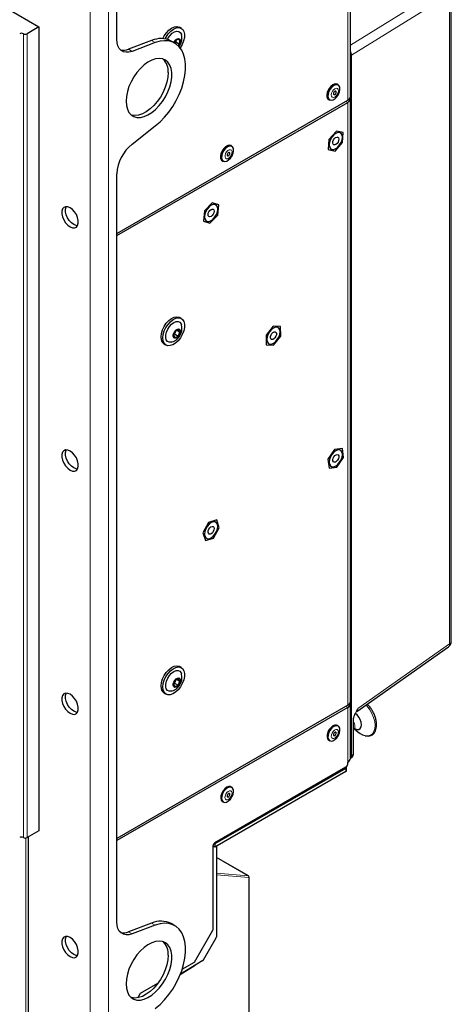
# Paper-space layout 'Blatt2' of a CAD drawing. Header units: millimetres. Extents: x 5 to 418, y 2 to 292.
# Tile 66 of 68: x 312 to 354, y 108 to 203. Entities that reach past the tile are written whole.
import ezdxf

# ---------------------------------------------------------------- set-up
doc = ezdxf.new("R2010")
doc.units = ezdxf.units.MM

psp = doc.layouts.new('Blatt2')

# ---------------------------------------------------------------- linework, layer by layer
at = {"color": 7, "linetype": 'Continuous', "lineweight": 25}
for p, q in [((256.601, 235.362), (314.23, 202.093)), ((344.256, 195.364), (344.256, 223.168)), ((321.743, 200.897), (321.743, 208.065)), ((353.991, 142.793), (353.991, 205.459)), ((314.23, 202.093), (313.081, 201.43)), ((314.23, 202.093), (314.23, 124.522)), ((327.961, 201.951), (327.784, 202.053)), ((325.097, 200.773), (322.851, 199.934)), ((325.451, 200.569), (323.204, 199.73)), ((327.337, 200.524), (326.983, 200.728)), ((327.556, 200.87), (327.276, 200.565)), ((327.276, 200.565), (327.276, 200.559)), ((327.418, 200.639), (327.321, 200.533)), ((327.365, 200.662), (327.418, 200.639)), ((327.426, 200.728), (327.418, 200.639)), ((327.418, 200.639), (327.772, 200.435)), ((327.804, 200.805), (327.556, 200.87)), ((327.772, 200.435), (327.804, 200.805)), ((327.645, 200.296), (327.772, 200.435)), ((343.082, 196.48), (342.994, 196.531)), ((321.743, 182.159), (344, 195.007)), ((321.743, 181.955), (344, 194.803)), ((342.167, 195.123), (342.177, 195.117)), ((342.177, 195.117), (342.266, 195.066)), ((344.256, 136.982), (344.256, 195.16)), ((323.204, 190.773), (325.451, 192.528)), ((342.914, 192.042), (342.186, 191.221)), ((343.578, 191.899), (342.914, 192.042)), ((342.186, 191.221), (342.123, 190.257)), ((343.515, 190.934), (343.578, 191.899)), ((332.829, 190.561), (332.74, 190.612)), ((342.123, 190.257), (342.787, 190.113)), ((342.787, 190.113), (343.515, 190.934)), ((331.924, 189.198), (332.013, 189.147)), ((321.743, 115.731), (321.743, 187.92)), ((330.191, 184.338), (330.084, 183.353)), ((330.937, 185.123), (330.191, 184.338)), ((331.575, 184.923), (330.937, 185.123)), ((331.468, 183.939), (331.575, 184.923)), ((330.723, 183.154), (331.468, 183.939)), ((330.084, 183.353), (330.723, 183.154)), ((327.961, 173.944), (327.784, 174.046)), ((336.828, 173.222), (336.136, 172.345)), ((337.532, 173.175), (336.828, 173.222)), ((337.544, 172.251), (337.532, 173.175)), ((327.388, 172.731), (327.218, 172.338)), ((327.218, 172.338), (327.355, 172.1)), ((327.307, 172.459), (327.26, 172.435)), ((327.281, 172.484), (327.307, 172.459)), ((327.434, 172.754), (327.307, 172.459)), ((327.307, 172.459), (327.66, 172.255)), ((327.355, 172.1), (327.66, 172.255)), ((327.693, 172.885), (327.388, 172.731)), ((327.546, 172.811), (327.83, 172.647)), ((327.66, 172.255), (327.83, 172.647)), ((327.83, 172.647), (327.693, 172.885)), ((336.136, 172.345), (336.148, 171.421)), ((336.852, 171.374), (337.544, 172.251)), ((326.309, 171.491), (326.486, 171.389)), ((336.148, 171.421), (336.852, 171.374)), ((342.736, 161.313), (342.102, 160.372)), ((343.485, 161.399), (342.736, 161.313)), ((343.599, 160.543), (343.485, 161.399)), ((342.102, 160.372), (342.217, 159.516)), ((342.965, 159.602), (343.599, 160.543)), ((342.217, 159.516), (342.965, 159.602)), ((330.59, 154.269), (330.043, 153.269)), ((331.377, 154.518), (330.59, 154.269)), ((331.616, 153.767), (331.377, 154.518)), ((330.043, 153.269), (330.283, 152.518)), ((331.069, 152.767), (331.616, 153.767)), ((330.283, 152.518), (331.069, 152.767)), ((344.87, 136.039), (353.726, 142.283)), ((327.961, 140.261), (327.784, 140.363)), ((327.388, 139.048), (327.218, 138.656)), ((327.307, 138.777), (327.26, 138.753)), ((327.281, 138.801), (327.307, 138.777)), ((327.434, 139.072), (327.307, 138.777)), ((327.307, 138.777), (327.66, 138.572)), ((327.693, 139.203), (327.388, 139.048)), ((327.546, 139.128), (327.83, 138.965)), ((327.66, 138.572), (327.83, 138.965)), ((327.83, 138.965), (327.693, 139.203)), ((326.309, 137.808), (326.486, 137.706)), ((327.218, 138.656), (327.355, 138.418)), ((327.355, 138.418), (327.66, 138.572)), ((344, 136.624), (321.743, 123.776)), ((344, 136.42), (321.743, 123.572)), ((344.256, 131.511), (344.256, 136.778)), ((344.548, 131.937), (344.548, 135.143)), ((343.082, 134.627), (342.994, 134.678)), ((344.548, 134.196), (344.628, 134.301)), ((344.683, 134.345), (344.8, 134.23)), ((342.177, 133.264), (342.266, 133.213)), ((344, 130.95), (344, 131.154)), ((344.261, 131.519), (344.397, 131.609)), ((343.823, 130.643), (331.183, 123.347)), ((343.823, 130.541), (331.183, 123.245)), ((343.823, 130.235), (331.183, 122.938)), ((343.896, 130.337), (343.896, 130.643)), ((332.829, 128.708), (332.74, 128.759)), ((331.924, 127.345), (332.013, 127.294)), ((314.23, 124.522), (313.081, 123.859)), ((313.232, 104.476), (313.232, 123.945)), ((331.007, 123.04), (331.007, 114.916)), ((331.183, 122.938), (331.007, 123.04)), ((331.183, 123.245), (331.111, 123.287)), ((331.183, 123.245), (331.183, 122.938)), ((331.339, 123.028), (331.339, 114.276)), ((334.429, 120.161), (331.339, 121.945)), ((334.492, 100.797), (334.492, 120.053)), ((325.097, 115.608), (322.851, 114.768)), ((325.451, 115.404), (323.204, 114.564)), ((327.337, 115.359), (326.983, 115.563)), ((329.239, 111.854), (331.007, 114.916)), ((330.088, 112.053), (331.313, 114.189)), ((327.862, 110.661), (329.281, 111.538)), ((330.027, 111.988), (327.874, 110.69)), ((328.045, 111.165), (329.239, 111.854)), ((324.024, 108.844), (325.708, 109.816)), ((323.771, 108.406), (324.024, 108.844))]:
    psp.add_line(p, q, dxfattribs=at)
at = {"color": 7, "linetype": 'Continuous', "lineweight": 18}
for p, q in [((344, 222.81), (344, 195.007)), ((319.18, 86.145), (319.18, 208.626)), ((320.948, 86.15), (320.948, 208.621)), ((344.256, 200.322), (353.374, 205.973)), ((353.83, 205.217), (344.379, 199.359)), ((353.83, 142.552), (353.83, 205.217)), ((312.728, 201.43), (312.728, 123.859)), ((313.081, 201.43), (313.081, 123.859)), ((325.097, 200.773), (325.451, 200.569)), ((322.851, 199.934), (323.204, 199.73)), ((344.307, 131.797), (344.307, 199.358)), ((344.379, 199.359), (344.379, 131.798)), ((343.823, 194.905), (344, 194.803)), ((344, 136.624), (344, 194.803)), ((344.992, 136.321), (353.83, 142.552)), ((343.823, 136.522), (344, 136.42)), ((344, 136.42), (344, 131.154)), ((344.516, 131.888), (344.516, 135.095)), ((344.379, 131.798), (344.516, 131.888)), ((343.823, 130.235), (343.823, 130.541)), ((312.975, 104.119), (312.975, 123.822)), ((334.411, 120.167), (331.339, 121.94)), ((331.339, 120.415), (334.411, 120.167)), ((334.457, 120.003), (331.339, 120.255)), ((334.457, 100.746), (334.457, 120.003)), ((325.097, 115.608), (325.451, 115.404)), ((322.851, 114.768), (323.204, 114.564))]:
    psp.add_line(p, q, dxfattribs=at)
at = {"color": 7, "linetype": 'Continuous', "lineweight": 25, "flags": 128}
for points in [[(326.186, 200.959), (326.317, 201.215), (326.525, 201.518), (326.766, 201.774), (327.025, 201.967), (327.285, 202.086), (327.53, 202.122), (327.745, 202.073), (327.784, 202.053)], [(326.399, 200.935), (326.494, 201.113), (326.702, 201.416), (326.943, 201.672), (327.202, 201.865), (327.462, 201.984), (327.707, 202.02), (327.921, 201.971), (328.092, 201.841), (328.209, 201.638), (328.263, 201.374), (328.252, 201.066), (328.176, 200.734), (328.041, 200.397), (327.854, 200.078), (327.841, 200.06)], [(326.617, 200.885), (326.692, 201.023), (326.874, 201.274), (327.084, 201.476), (327.305, 201.614), (327.52, 201.675), (327.71, 201.655), (327.861, 201.556), (327.961, 201.385), (327.968, 201.365)], [(323.204, 199.73), (322.907, 199.65), (322.627, 199.639), (322.375, 199.697), (322.157, 199.823), (321.98, 200.013), (321.85, 200.26), (321.77, 200.558), (321.743, 200.897)], [(325.451, 192.528), (325.907, 192.921), (326.345, 193.371), (326.755, 193.872), (327.132, 194.413), (327.468, 194.986), (327.758, 195.58), (327.997, 196.186), (328.179, 196.791), (328.303, 197.386), (328.365, 197.959), (328.365, 198.502), (328.303, 199.003), (328.179, 199.456), (327.997, 199.85), (327.758, 200.18), (327.468, 200.44), (327.132, 200.624), (326.755, 200.731), (326.345, 200.757), (325.907, 200.703), (325.451, 200.569)], [(327.24, 200.58), (327.302, 200.689), (327.424, 200.834), (327.561, 200.927), (327.693, 200.956), (327.799, 200.916), (327.863, 200.812), (327.876, 200.66), (327.835, 200.485), (327.747, 200.311), (327.698, 200.245)], [(322.627, 194.918), (322.659, 194.505), (322.754, 194.141), (322.908, 193.836), (323.118, 193.598), (323.377, 193.436), (323.679, 193.352), (324.013, 193.351), (324.372, 193.431), (324.743, 193.59), (325.118, 193.825), (325.484, 194.128), (325.832, 194.49), (326.151, 194.901), (326.432, 195.349), (326.668, 195.822), (326.851, 196.305), (326.975, 196.785), (327.039, 197.249), (327.039, 197.681), (326.975, 198.071), (326.851, 198.407), (326.668, 198.68), (326.432, 198.881), (326.151, 199.004), (325.832, 199.047), (325.484, 199.007), (325.118, 198.887), (324.743, 198.689), (324.372, 198.42), (324.013, 198.086), (323.679, 197.698), (323.377, 197.267), (323.118, 196.804), (322.908, 196.325), (322.754, 195.841), (322.659, 195.368), (322.627, 194.918)], [(326.693, 197.674), (326.661, 197.224), (326.567, 196.751), (326.413, 196.267), (326.203, 195.788), (325.943, 195.325), (325.642, 194.894), (325.307, 194.506), (324.949, 194.172), (324.577, 193.903), (324.203, 193.705), (323.836, 193.585), (323.489, 193.545), (323.17, 193.588), (323.108, 193.607)], [(343.116, 196.457), (343.028, 196.549), (342.872, 196.599), (342.684, 196.566), (342.487, 196.451), (342.299, 196.269), (342.143, 196.039), (342.035, 195.785), (341.986, 195.535), (342.003, 195.317), (342.082, 195.154), (342.216, 195.063), (342.303, 195.048)], [(342.994, 196.531), (342.933, 196.557), (342.764, 196.561), (342.576, 196.485), (342.389, 196.337), (342.224, 196.134), (342.097, 195.897), (342.024, 195.653), (342.011, 195.427), (342.061, 195.243), (342.167, 195.123)], [(342.256, 195.072), (342.407, 195.028), (342.588, 195.064), (342.778, 195.177), (342.957, 195.355), (343.105, 195.578), (343.206, 195.822), (343.25, 196.061), (343.231, 196.268), (343.152, 196.422), (343.021, 196.506), (342.852, 196.51), (342.665, 196.434), (342.478, 196.286), (342.312, 196.083), (342.186, 195.846), (342.112, 195.602), (342.099, 195.375), (342.149, 195.192), (342.256, 195.072)], [(342.666, 195.561), (342.708, 195.551), (342.759, 195.567), (342.81, 195.606), (342.854, 195.664), (342.883, 195.73), (342.895, 195.794), (342.886, 195.848), (342.858, 195.883), (342.816, 195.893), (342.766, 195.877), (342.715, 195.837), (342.671, 195.78), (342.641, 195.714), (342.63, 195.649), (342.639, 195.595), (342.666, 195.561)], [(342.851, 190.343), (343.047, 190.492), (343.225, 190.699), (343.365, 190.943), (343.456, 191.2), (343.487, 191.445), (343.456, 191.654), (343.365, 191.807), (343.225, 191.888), (343.047, 191.89), (342.851, 191.813), (342.654, 191.663), (342.477, 191.456), (342.336, 191.212), (342.245, 190.955), (342.214, 190.71), (342.245, 190.501), (342.336, 190.348), (342.477, 190.267), (342.654, 190.265), (342.851, 190.343)], [(342.725, 191.309), (342.835, 191.405), (342.948, 191.451), (343.046, 191.441), (343.114, 191.375), (343.142, 191.263), (343.126, 191.124), (343.067, 190.977), (342.976, 190.846), (342.866, 190.75), (342.753, 190.704), (342.655, 190.715), (342.587, 190.781), (342.559, 190.892), (342.576, 191.031), (342.634, 191.178), (342.725, 191.309)], [(332.863, 190.538), (332.775, 190.63), (332.618, 190.68), (332.431, 190.647), (332.233, 190.532), (332.046, 190.35), (331.89, 190.12), (331.782, 189.866), (331.733, 189.616), (331.75, 189.398), (331.829, 189.235), (331.963, 189.144), (332.05, 189.129)], [(332.74, 190.612), (332.683, 190.637), (332.515, 190.642), (332.327, 190.568), (332.14, 190.422), (331.974, 190.22), (331.846, 189.983), (331.772, 189.739), (331.758, 189.512), (331.806, 189.327), (331.912, 189.206), (331.924, 189.198)], [(332.521, 189.255), (332.7, 189.432), (332.849, 189.654), (332.952, 189.898), (332.996, 190.137), (332.979, 190.346), (332.901, 190.501), (332.771, 190.586), (332.603, 190.591), (332.415, 190.517), (332.228, 190.371), (332.062, 190.169), (331.935, 189.932), (331.86, 189.687), (331.846, 189.461), (331.894, 189.276), (332, 189.155), (332.151, 189.109), (332.331, 189.144), (332.521, 189.255)], [(332.532, 189.665), (332.58, 189.715), (332.618, 189.778), (332.639, 189.844), (332.64, 189.905), (332.621, 189.95), (332.585, 189.972), (332.538, 189.969), (332.486, 189.94), (332.438, 189.891), (332.401, 189.828), (332.38, 189.761), (332.379, 189.701), (332.397, 189.656), (332.433, 189.633), (332.481, 189.637), (332.532, 189.665)], [(317.236, 182.803), (317.46, 182.711), (317.666, 182.7), (317.837, 182.773), (317.959, 182.922), (318.023, 183.136), (318.023, 183.398), (317.959, 183.685), (317.837, 183.976), (317.666, 184.246), (317.46, 184.473), (317.236, 184.64), (317.012, 184.732), (316.806, 184.743), (316.634, 184.67), (316.512, 184.521), (316.448, 184.307), (316.448, 184.045), (316.512, 183.758), (316.634, 183.467), (316.806, 183.197), (317.012, 182.969), (317.236, 182.803)], [(317.589, 183.007), (317.365, 183.174), (317.159, 183.401), (316.988, 183.671), (316.866, 183.962), (316.802, 184.249), (316.802, 184.511), (316.866, 184.725), (316.878, 184.748)], [(330.83, 183.403), (331.026, 183.553), (331.204, 183.76), (331.345, 184.003), (331.435, 184.26), (331.466, 184.506), (331.435, 184.715), (331.345, 184.867), (331.204, 184.949), (331.026, 184.951), (330.83, 184.873), (330.633, 184.724), (330.456, 184.517), (330.315, 184.273), (330.225, 184.016), (330.193, 183.771), (330.225, 183.562), (330.315, 183.409), (330.456, 183.328), (330.633, 183.326), (330.83, 183.403)], [(330.719, 184.386), (330.83, 184.475), (330.942, 184.514), (331.036, 184.495), (331.1, 184.422), (331.121, 184.306), (331.099, 184.164), (331.036, 184.018), (330.941, 183.891), (330.829, 183.801), (330.718, 183.763), (330.623, 183.781), (330.56, 183.854), (330.538, 183.97), (330.561, 184.112), (330.624, 184.258), (330.719, 184.386)], [(317.946, 182.899), (317.813, 182.915), (317.589, 183.007)], [(326.309, 171.491), (326.272, 171.515), (326.123, 171.676), (326.031, 171.906), (326.004, 172.191), (326.042, 172.511), (326.143, 172.848), (326.301, 173.18), (326.506, 173.486), (326.745, 173.747), (327.002, 173.946), (327.263, 174.071), (327.51, 174.115), (327.728, 174.074), (327.784, 174.046)], [(326.647, 171.33), (326.449, 171.413), (326.3, 171.574), (326.208, 171.804), (326.181, 172.089), (326.219, 172.409), (326.32, 172.746), (326.478, 173.078), (326.683, 173.384), (326.922, 173.645), (327.179, 173.844), (327.44, 173.969), (327.687, 174.013), (327.905, 173.971), (328.08, 173.848), (328.201, 173.651), (328.261, 173.392), (328.255, 173.087), (328.185, 172.755), (328.055, 172.418), (327.872, 172.097), (327.648, 171.811), (327.398, 171.579), (327.137, 171.416), (326.881, 171.331), (326.647, 171.33)], [(326.993, 171.675), (326.794, 171.669), (326.628, 171.744), (326.511, 171.894), (326.452, 172.106), (326.455, 172.364), (326.521, 172.646), (326.643, 172.929), (326.813, 173.192), (327.015, 173.411), (327.235, 173.571), (327.454, 173.657), (327.654, 173.663), (327.819, 173.588), (327.936, 173.438), (327.968, 173.356)], [(327.329, 172.04), (327.231, 172.095), (327.178, 172.212), (327.177, 172.371), (327.229, 172.548), (327.327, 172.717), (327.454, 172.852), (327.592, 172.933), (327.72, 172.946), (327.817, 172.89), (327.871, 172.774), (327.871, 172.615), (327.819, 172.437), (327.721, 172.268), (327.594, 172.133), (327.456, 172.053), (327.329, 172.04)], [(336.84, 171.563), (337.037, 171.712), (337.214, 171.919), (337.355, 172.163), (337.445, 172.42), (337.477, 172.665), (337.445, 172.874), (337.355, 173.027), (337.214, 173.108), (337.037, 173.11), (336.84, 173.033), (336.644, 172.883), (336.466, 172.676), (336.325, 172.433), (336.235, 172.175), (336.204, 171.93), (336.235, 171.721), (336.325, 171.569), (336.466, 171.487), (336.644, 171.485), (336.84, 171.563)], [(336.691, 172.501), (336.798, 172.607), (336.912, 172.666), (337.014, 172.669), (337.091, 172.615), (337.129, 172.513), (337.123, 172.379), (337.074, 172.232), (336.99, 172.095), (336.883, 171.989), (336.769, 171.93), (336.666, 171.927), (336.59, 171.98), (336.552, 172.082), (336.557, 172.217), (336.606, 172.364), (336.691, 172.501)], [(317.236, 159.327), (317.46, 159.235), (317.666, 159.225), (317.837, 159.297), (317.959, 159.447), (318.023, 159.661), (318.023, 159.922), (317.959, 160.21), (317.837, 160.5), (317.666, 160.77), (317.46, 160.998), (317.236, 161.165), (317.012, 161.257), (316.806, 161.267), (316.634, 161.195), (316.512, 161.045), (316.448, 160.831), (316.448, 160.57), (316.512, 160.282), (316.634, 159.991), (316.806, 159.721), (317.012, 159.494), (317.236, 159.327)], [(317.589, 159.531), (317.365, 159.698), (317.159, 159.926), (316.988, 160.196), (316.866, 160.486), (316.802, 160.774), (316.802, 161.035), (316.866, 161.249), (316.878, 161.273)], [(342.851, 161.192), (342.654, 161.043), (342.477, 160.836), (342.336, 160.592), (342.245, 160.335), (342.214, 160.09), (342.245, 159.881), (342.336, 159.728), (342.477, 159.647), (342.654, 159.645), (342.851, 159.722), (343.047, 159.872), (343.225, 160.079), (343.365, 160.323), (343.456, 160.58), (343.487, 160.825), (343.456, 161.034), (343.365, 161.187), (343.225, 161.268), (343.047, 161.27), (342.851, 161.192)], [(342.67, 160.618), (342.772, 160.736), (342.885, 160.812), (342.994, 160.833), (343.08, 160.798), (343.131, 160.71), (343.14, 160.584), (343.105, 160.439), (343.031, 160.297), (342.929, 160.179), (342.816, 160.103), (342.708, 160.081), (342.621, 160.117), (342.57, 160.204), (342.561, 160.33), (342.596, 160.476), (342.67, 160.618)], [(317.946, 159.423), (317.813, 159.439), (317.589, 159.531)], [(330.83, 154.253), (330.633, 154.103), (330.456, 153.896), (330.315, 153.653), (330.225, 153.396), (330.193, 153.151), (330.225, 152.941), (330.315, 152.789), (330.456, 152.707), (330.633, 152.705), (330.83, 152.783), (331.026, 152.933), (331.204, 153.139), (331.345, 153.383), (331.435, 153.64), (331.466, 153.885), (331.435, 154.094), (331.345, 154.247), (331.204, 154.328), (331.026, 154.33), (330.83, 154.253)], [(330.615, 153.623), (330.708, 153.753), (330.818, 153.848), (330.931, 153.892), (331.028, 153.88), (331.095, 153.812), (331.121, 153.7), (331.104, 153.56), (331.044, 153.413), (330.952, 153.283), (330.841, 153.188), (330.729, 153.144), (330.632, 153.156), (330.565, 153.224), (330.538, 153.336), (330.556, 153.476), (330.615, 153.623)], [(326.309, 137.808), (326.272, 137.832), (326.123, 137.994), (326.031, 138.224), (326.004, 138.508), (326.042, 138.829), (326.143, 139.166), (326.301, 139.498), (326.506, 139.804), (326.745, 140.064), (327.002, 140.264), (327.263, 140.389), (327.51, 140.432), (327.728, 140.391), (327.784, 140.363)], [(326.647, 137.647), (326.449, 137.73), (326.3, 137.892), (326.208, 138.122), (326.181, 138.406), (326.219, 138.727), (326.32, 139.064), (326.478, 139.396), (326.683, 139.701), (326.922, 139.962), (327.179, 140.162), (327.44, 140.287), (327.687, 140.33), (327.905, 140.289), (328.08, 140.166), (328.201, 139.969), (328.261, 139.709), (328.255, 139.404), (328.185, 139.073), (328.055, 138.736), (327.872, 138.415), (327.648, 138.129), (327.398, 137.897), (327.137, 137.734), (326.881, 137.649), (326.647, 137.647)], [(326.993, 137.993), (326.794, 137.987), (326.628, 138.062), (326.511, 138.212), (326.452, 138.424), (326.455, 138.681), (326.521, 138.963), (326.643, 139.247), (326.813, 139.509), (327.015, 139.729), (327.235, 139.889), (327.454, 139.975), (327.654, 139.981), (327.819, 139.906), (327.936, 139.756), (327.968, 139.673)], [(327.329, 138.357), (327.231, 138.413), (327.178, 138.529), (327.177, 138.688), (327.229, 138.866), (327.327, 139.035), (327.454, 139.17), (327.592, 139.25), (327.72, 139.263), (327.817, 139.208), (327.871, 139.091), (327.871, 138.932), (327.819, 138.755), (327.721, 138.586), (327.594, 138.451), (327.456, 138.371), (327.329, 138.357)], [(317.236, 135.852), (317.46, 135.76), (317.666, 135.749), (317.837, 135.822), (317.959, 135.971), (318.023, 136.185), (318.023, 136.447), (317.959, 136.734), (317.837, 137.025), (317.666, 137.295), (317.46, 137.522), (317.236, 137.689), (317.012, 137.781), (316.806, 137.791), (316.634, 137.719), (316.512, 137.57), (316.448, 137.356), (316.448, 137.094), (316.512, 136.807), (316.634, 136.516), (316.806, 136.246), (317.012, 136.018), (317.236, 135.852)], [(317.589, 136.056), (317.365, 136.222), (317.159, 136.45), (316.988, 136.72), (316.866, 137.011), (316.802, 137.298), (316.802, 137.56), (316.866, 137.774), (316.878, 137.797)], [(317.946, 135.947), (317.813, 135.964), (317.589, 136.056)], [(344.738, 134.359), (344.881, 134.307), (345.062, 134.305), (345.207, 134.383), (345.301, 134.534), (345.336, 134.742), (345.307, 134.989), (345.219, 135.248), (345.079, 135.496), (344.901, 135.708), (344.742, 135.837)], [(342.994, 134.678), (342.937, 134.702), (342.769, 134.709), (342.582, 134.635), (342.394, 134.49), (342.228, 134.288), (342.1, 134.052), (342.025, 133.807), (342.011, 133.58), (342.058, 133.395), (342.163, 133.273), (342.177, 133.264)], [(343.025, 134.651), (342.858, 134.658), (342.67, 134.584), (342.483, 134.439), (342.316, 134.237), (342.189, 134.001), (342.113, 133.756), (342.099, 133.529), (342.147, 133.344), (342.252, 133.222), (342.402, 133.175), (342.583, 133.209), (342.773, 133.32), (342.952, 133.496), (343.101, 133.718), (343.204, 133.962), (343.249, 134.201), (343.232, 134.41), (343.155, 134.566), (343.025, 134.651)], [(342.843, 134.037), (342.797, 134.037), (342.745, 134.011), (342.696, 133.963), (342.657, 133.901), (342.634, 133.835), (342.631, 133.773), (342.647, 133.726), (342.681, 133.701), (342.728, 133.701), (342.779, 133.727), (342.828, 133.774), (342.867, 133.836), (342.89, 133.903), (342.894, 133.965), (342.877, 134.012), (342.843, 134.037)], [(332.74, 128.759), (332.691, 128.781), (332.524, 128.791), (332.337, 128.721), (332.15, 128.578), (331.982, 128.379), (331.852, 128.144), (331.774, 127.899), (331.757, 127.67), (331.802, 127.483), (331.905, 127.358), (331.924, 127.345)], [(332.779, 128.73), (332.613, 128.74), (332.426, 128.67), (332.238, 128.527), (332.07, 128.328), (331.94, 128.093), (331.862, 127.848), (331.845, 127.619), (331.89, 127.432), (331.993, 127.307), (332.142, 127.256), (332.321, 127.287), (332.511, 127.395), (332.691, 127.568), (332.842, 127.789), (332.947, 128.032), (332.996, 128.272), (332.981, 128.483), (332.907, 128.641), (332.779, 128.73)], [(332.591, 128.117), (332.545, 128.118), (332.494, 128.093), (332.445, 128.046), (332.405, 127.985), (332.382, 127.918), (332.377, 127.856), (332.393, 127.808), (332.427, 127.782), (332.473, 127.782), (332.524, 127.807), (332.574, 127.853), (332.613, 127.915), (332.637, 127.982), (332.641, 128.044), (332.625, 128.091), (332.591, 128.117)], [(323.204, 114.564), (322.907, 114.485), (322.627, 114.474), (322.375, 114.532), (322.157, 114.658), (321.98, 114.847), (321.85, 115.095), (321.77, 115.392), (321.743, 115.731)], [(325.451, 107.362), (325.907, 107.755), (326.345, 108.206), (326.755, 108.707), (327.132, 109.248), (327.468, 109.821), (327.758, 110.415), (327.997, 111.02), (328.179, 111.626), (328.303, 112.22), (328.365, 112.794), (328.365, 113.337), (328.303, 113.838), (328.179, 114.29), (327.997, 114.685), (327.758, 115.015), (327.468, 115.275), (327.132, 115.459), (326.755, 115.566), (326.345, 115.592), (325.907, 115.538), (325.451, 115.404)], [(317.236, 112.376), (317.46, 112.284), (317.666, 112.274), (317.837, 112.346), (317.959, 112.495), (318.023, 112.71), (318.023, 112.971), (317.959, 113.259), (317.837, 113.549), (317.666, 113.819), (317.46, 114.047), (317.236, 114.213), (317.012, 114.306), (316.806, 114.316), (316.634, 114.243), (316.512, 114.094), (316.448, 113.88), (316.448, 113.619), (316.512, 113.331), (316.634, 113.04), (316.806, 112.77), (317.012, 112.543), (317.236, 112.376)], [(317.946, 112.472), (317.813, 112.488), (317.589, 112.58), (317.365, 112.747), (317.159, 112.974), (316.988, 113.244), (316.866, 113.535), (316.802, 113.823), (316.802, 114.084), (316.866, 114.298), (316.878, 114.322)], [(322.627, 109.753), (322.659, 109.34), (322.754, 108.976), (322.908, 108.671), (323.118, 108.433), (323.377, 108.27), (323.679, 108.187), (324.013, 108.185), (324.372, 108.266), (324.743, 108.425), (325.118, 108.66), (325.484, 108.962), (325.832, 109.325), (326.151, 109.736), (326.432, 110.184), (326.668, 110.657), (326.851, 111.14), (326.975, 111.62), (327.039, 112.083), (327.039, 112.516), (326.975, 112.906), (326.851, 113.242), (326.668, 113.515), (326.432, 113.715), (326.151, 113.839), (325.832, 113.882), (325.484, 113.842), (325.118, 113.722), (324.743, 113.524), (324.372, 113.254), (324.013, 112.921), (323.679, 112.533), (323.377, 112.101), (323.118, 111.639), (322.908, 111.16), (322.754, 110.676), (322.659, 110.203), (322.627, 109.753)], [(326.693, 112.508), (326.661, 112.059), (326.567, 111.586), (326.413, 111.102), (326.203, 110.622), (325.943, 110.16), (325.642, 109.729), (325.307, 109.341), (324.949, 109.007), (324.577, 108.738), (324.203, 108.54), (323.836, 108.419), (323.489, 108.38), (323.17, 108.423), (323.108, 108.442)]]:
    psp.add_lwpolyline(points, dxfattribs=at)
at = {"color": 7, "linetype": 'Continuous', "lineweight": 18, "flags": 128}
for points in [[(342.513, 195.305), (342.623, 195.279), (342.754, 195.32), (342.886, 195.423), (342.999, 195.571), (343.076, 195.742), (343.105, 195.91), (343.083, 196.049), (343.011, 196.139), (342.902, 196.165), (342.771, 196.123), (342.639, 196.021), (342.526, 195.873), (342.448, 195.702), (342.419, 195.534), (342.442, 195.394), (342.513, 195.305)], [(332.569, 189.447), (332.694, 189.575), (332.79, 189.738), (332.844, 189.911), (332.847, 190.067), (332.799, 190.183), (332.706, 190.241), (332.583, 190.233), (332.449, 190.159), (332.325, 190.031), (332.228, 189.868), (332.174, 189.695), (332.171, 189.539), (332.22, 189.423), (332.312, 189.364), (332.435, 189.373), (332.569, 189.447)], [(345.674, 133.701), (345.948, 133.679), (346.19, 133.74), (346.39, 133.881), (346.537, 134.096), (346.624, 134.375), (346.648, 134.705), (346.608, 135.07), (346.505, 135.453), (346.344, 135.836), (346.133, 136.201), (345.882, 136.532), (345.759, 136.665)], [(342.971, 134.304), (342.851, 134.303), (342.718, 134.236), (342.591, 134.113), (342.49, 133.953), (342.431, 133.78), (342.422, 133.621), (342.465, 133.499), (342.553, 133.434), (342.673, 133.435), (342.807, 133.502), (342.934, 133.624), (343.035, 133.785), (343.094, 133.958), (343.103, 134.117), (343.06, 134.239), (342.971, 134.304)], [(332.722, 128.384), (332.603, 128.385), (332.47, 128.321), (332.342, 128.2), (332.24, 128.041), (332.179, 127.868), (332.168, 127.707), (332.209, 127.584), (332.296, 127.516), (332.415, 127.514), (332.549, 127.579), (332.676, 127.7), (332.778, 127.859), (332.839, 128.032), (332.85, 128.192), (332.809, 128.316), (332.722, 128.384)], [(334.429, 120.161), (334.421, 120.165), (334.411, 120.167)]]:
    psp.add_lwpolyline(points, dxfattribs=at)
at = {"color": 7, "linetype": 'Continuous', "lineweight": 25}
for centre, radius, start, end in [((312.551, 201.089), 0.384, 62.60967, 117.39033), ((312.905, 201.771), 0.384, 242.60967, 297.39033), ((325.993, 198.765), 2.199, 63.24142, 114.03362), ((322.388, 201.028), 1.189, 255.85255, 292.92952), ((324.996, 197.796), 1.701, 355.89216, 44.36227), ((343.818, 195.408), 0.44, 294.37466, 354.3052), ((343.861, 195.166), 0.389, 290.85571, 14.30853), ((325.649, 187.721), 3.91, 128.69084, 177.09274), ((353.366, 142.793), 0.625, 305.18417, 0), ((343.818, 137.025), 0.44, 294.37466, 354.3052), ((343.861, 136.784), 0.389, 290.85571, 14.30852), ((346.176, 135.517), 1.884, 223.09213, 254.53689), ((343.818, 131.555), 0.44, 294.37466, 354.3052), ((343.616, 130.967), 0.384, 302.60548, 357.39452), ((343.785, 130.643), 0.108, 290.35022, 25.80211), ((343.771, 130.35), 0.126, 294.37466, 354.3052), ((312.551, 123.517), 0.384, 62.60967, 117.39033), ((312.905, 124.2), 0.384, 242.60967, 297.39033), ((331.39, 123.023), 0.384, 122.60548, 177.39452), ((334.367, 120.053), 0.125, 0, 60.00269), ((325.993, 113.599), 2.199, 63.24142, 114.03362), ((322.388, 115.863), 1.189, 255.85255, 292.92952), ((324.996, 112.63), 1.701, 355.89216, 44.36227)]:
    psp.add_arc(centre, radius, start, end, dxfattribs=at)
at = {"color": 7, "linetype": 'Continuous', "lineweight": 18}
for centre, radius, start, end in [((344.342, 199.425), 0.0762, 242.44456, 299.28757), ((353.536, 142.511), 0.297, 309.75362, 7.90291), ((353.692, 142.818), 0.3, 297.47499, 355.28164), ((344.488, 135.148), 0.0599, 297.46128, 355.45357), ((343.975, 134.615), 0.724, 334.33636, 37.7196), ((344.342, 131.864), 0.0762, 242.44456, 299.28757), ((344.488, 131.942), 0.06, 297.47499, 355.28164), ((334.333, 120.057), 0.135, 336.5739, 54.57712), ((334.43, 120.059), 0.0619, 295.38794, 354.63803)]:
    psp.add_arc(centre, radius, start, end, dxfattribs=at)
for centre, major_axis, ratio, start_param, end_param in [((343.935, 199.613), (-0.314, 0.54), 0.581041, 3.925082, 4.689681), ((343.9, 199.592), (-0.288, 0.498), 0.577908, 3.926308, 4.430945), ((344.571, 136.593), (-0.266, 0.573), 0.56964, 3.247205, 3.976262), ((343.9, 132.032), (-0.288, 0.498), 0.576854, 3.420761, 3.925398)]:
    psp.add_ellipse(centre, major_axis=major_axis, ratio=ratio, start_param=start_param, end_param=end_param, dxfattribs=at)
at = {"color": 7, "linetype": 'Continuous', "lineweight": 25}
for centre, major_axis, ratio, start_param, end_param in [((343.935, 132.053), (-0.316, 0.54), 0.578535, 3.134349, 3.92279), ((344.069, 132.141), (-0.32, 0.538), 0.581026, 3.16991, 3.918818), ((331.251, 114.225), (0.062, 0.108), 0.574857, 4.710145, 5.495543), ((330.025, 112.089), (0.062, 0.108), 0.574857, 3.9422, 4.710145)]:
    psp.add_ellipse(centre, major_axis=major_axis, ratio=ratio, start_param=start_param, end_param=end_param, dxfattribs=at)
for points, knots in [([(327.72, 200.16), (327.765, 200.221), (327.877, 200.369), (327.982, 200.638), (328.03, 200.936), (328.023, 201.178), (327.977, 201.311), (327.962, 201.355)], [0, 0, 0, 0, 0.177377, 0.434596, 0.667924, 0.889279, 1, 1, 1, 1]), ([(326.992, 171.682), (327.025, 171.687), (327.141, 171.706), (327.328, 171.796), (327.545, 171.946), (327.74, 172.153), (327.902, 172.418), (328.005, 172.717), (328.03, 173.017), (328.014, 173.228), (327.972, 173.33), (327.966, 173.347)], [0, 0, 0, 0, 0.046221, 0.163639, 0.284535, 0.413893, 0.55522, 0.711141, 0.846023, 0.975034, 1, 1, 1, 1]), ([(326.992, 138), (327.025, 138.005), (327.141, 138.024), (327.328, 138.113), (327.545, 138.263), (327.74, 138.471), (327.902, 138.736), (328.005, 139.034), (328.03, 139.334), (328.014, 139.545), (327.972, 139.648), (327.966, 139.664)], [0, 0, 0, 0, 0.046221, 0.163639, 0.284535, 0.413893, 0.55522, 0.711141, 0.846023, 0.975034, 1, 1, 1, 1]), ([(344.548, 135.143), (344.552, 135.209), (344.561, 135.345), (344.632, 135.584), (344.72, 135.8), (344.793, 135.931), (344.821, 135.98)], [0, 0, 0, 0, 0.254975, 0.522448, 0.820774, 1, 1, 1, 1]), ([(345.7, 133.688), (345.751, 133.679), (345.895, 133.653), (346.12, 133.668), (346.357, 133.761), (346.546, 133.923), (346.684, 134.142), (346.769, 134.411), (346.799, 134.724), (346.771, 135.069), (346.686, 135.432), (346.548, 135.798), (346.363, 136.152), (346.142, 136.481), (345.971, 136.665), (345.887, 136.756)], [0, 0, 0, 0, 0.043495, 0.124233, 0.203182, 0.280098, 0.356754, 0.434989, 0.515178, 0.59636, 0.677637, 0.758771, 0.839802, 0.920837, 1, 1, 1, 1]), ([(344.629, 134.302), (344.642, 134.317), (344.67, 134.35), (344.754, 134.369), (344.75, 134.369), (344.749, 134.369)], [0, 0, 0, 0, 0.361909, 0.841056, 1, 1, 1, 1]), ([(344.292, 131.817), (344.291, 131.79), (344.289, 131.73), (344.268, 131.691), (344.256, 131.669)], [0, 0, 0, 0, 0.439386, 1, 1, 1, 1]), ([(344.417, 131.632), (344.443, 131.655), (344.506, 131.71), (344.542, 131.823), (344.546, 131.906), (344.548, 131.937)], [0, 0, 0, 0, 0.318997, 0.748147, 1, 1, 1, 1])]:
    psp.add_open_spline(points, degree=3, knots=knots, dxfattribs=at)
at = {"color": 7, "linetype": 'Continuous', "lineweight": 18}
for points, knots in [([(344.516, 135.095), (344.527, 135.206), (344.549, 135.444), (344.727, 135.878), (344.895, 136.162), (344.992, 136.32), (344.992, 136.321)], [0, 0, 0, 0, 0.277834, 0.593669, 0.99801, 1, 1, 1, 1]), ([(344.992, 136.321), (344.992, 136.32), (344.96, 136.251), (344.902, 136.137), (344.842, 136.027), (344.818, 135.982)], [0, 0, 0, 0, 0.006557, 0.595018, 1, 1, 1, 1])]:
    psp.add_open_spline(points, degree=3, knots=knots, dxfattribs=at)

doc.saveas('drawing.dxf')
